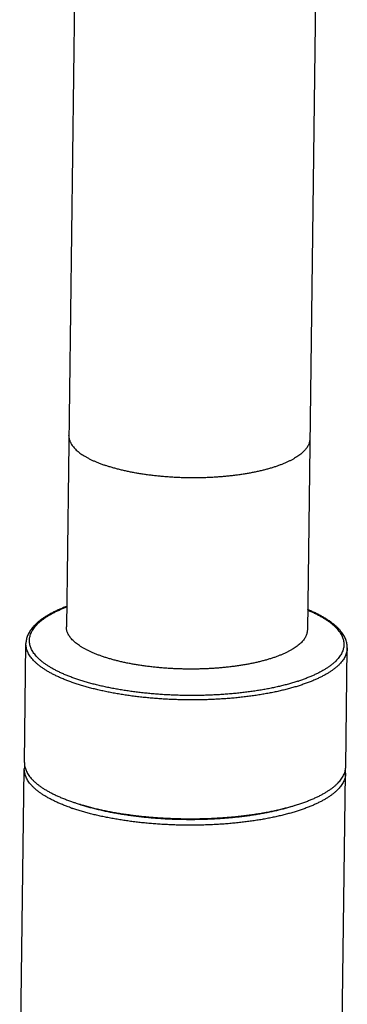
# Model space of a CAD drawing. Header units: millimetres. Extents: x 578 to 1520, y -541 to 791.
# Tile 4 of 11: x 645 to 674, y -198 to -112. Entities that reach past the tile are written whole.
import ezdxf

# ---------------------------------------------------------------- set-up
doc = ezdxf.new("R2010")
doc.units = ezdxf.units.MM
doc.header["$LTSCALE"] = 30.734
doc.layers.get('0').update_dxf_attribs({"linetype": 'CONTINUOUS'})

msp = doc.modelspace()

# ---------------------------------------------------------------- linework, layer by layer
for p, q in [((651.078, -28.431), (649.293, -164.658)), ((672.076, -28.707), (670.291, -164.933)), ((649.511, -147.994), (649.511, -147.992)), ((649.511, -147.995), (649.511, -147.994)), ((649.511, -147.994), (649.511, -147.995)), ((670.509, -148.269), (670.509, -148.27)), ((670.509, -148.27), (670.509, -148.269)), ((670.509, -148.272), (670.509, -148.27)), ((670.509, -148.27), (670.509, -148.272)), ((645.637, -176.474), (645.773, -166.118)), ((673.635, -176.841), (673.771, -166.485)), ((645.228, -207.716), (645.63, -177.039)), ((672.379, -272.68), (673.628, -177.406))]:
    msp.add_line(p, q)
for centre, radius, start, end in [((656.993, -137.904), 13.39, 250.78531, 251.45105), ((647.362, -166.139), 1.589, 176.73686, 179.25145), ((664.318, -153.586), 16.626, 288.02659, 288.19243), ((647.59, -177.065), 1.96, 170.53867, 179.23158), ((647.217, -177.06), 1.588, 177.04135, 179.25188), ((671.668, -177.381), 1.96, 359.2663, 7.98251), ((655.685, -163.719), 17.215, 250.78419, 251.19082), ((655.948, -162.018), 18.909, 251.7264, 252.09647), ((655.545, -163.762), 17.667, 250.78355, 251.19145)]:
    msp.add_arc(centre, radius, start, end)
for points, knots in [([(649.511, -147.995), (649.511, -148), (649.511, -148.052), (649.516, -148.15), (649.541, -148.29), (649.582, -148.429), (649.639, -148.568), (649.712, -148.706), (649.801, -148.843), (649.906, -148.979), (650.026, -149.114), (650.161, -149.246), (650.312, -149.377), (650.478, -149.507), (650.658, -149.633), (650.852, -149.758), (651.061, -149.88), (651.283, -150), (651.519, -150.116), (651.768, -150.23), (652.03, -150.34), (652.303, -150.447), (652.491, -150.515), (652.587, -150.548)], [0, 0, 0, 0, 0.003837, 0.038629, 0.073891, 0.110017, 0.147363, 0.186273, 0.226995, 0.269758, 0.314752, 0.362125, 0.411991, 0.464432, 0.519506, 0.577247, 0.637672, 0.70078, 0.766557, 0.834921, 0.90588, 0.979383, 1.055369, 1.055369, 1.055369, 1.055369]), ([(670.509, -148.272), (670.509, -148.312), (670.503, -148.399), (670.479, -148.533), (670.438, -148.671), (670.382, -148.809), (670.309, -148.945), (670.22, -149.08), (670.115, -149.213), (669.995, -149.345), (669.86, -149.475), (669.709, -149.602), (669.543, -149.727), (669.363, -149.85), (669.169, -149.97), (668.96, -150.088), (668.738, -150.202), (668.502, -150.313), (668.253, -150.421), (667.991, -150.525), (667.718, -150.626), (667.432, -150.722), (667.135, -150.815), (666.827, -150.904), (666.508, -150.988), (666.18, -151.068), (665.841, -151.143), (665.494, -151.214), (665.139, -151.28), (664.775, -151.341), (664.405, -151.398), (664.027, -151.449), (663.643, -151.495), (663.254, -151.536), (662.859, -151.572), (662.46, -151.602), (662.058, -151.627), (661.652, -151.647), (661.244, -151.661), (660.834, -151.67), (660.423, -151.673), (660.011, -151.671), (659.599, -151.664), (659.187, -151.651), (658.777, -151.632), (658.369, -151.609), (657.963, -151.58), (657.561, -151.545), (657.162, -151.506), (656.767, -151.461), (656.378, -151.411), (655.994, -151.356), (655.617, -151.296), (655.246, -151.231), (654.882, -151.161), (654.527, -151.087), (654.18, -151.008), (653.842, -150.925), (653.513, -150.837), (653.194, -150.746), (652.936, -150.665), (652.784, -150.615), (652.734, -150.598)], [0, 0, 0, 0, 0.030293, 0.065424, 0.101321, 0.138355, 0.17686, 0.217122, 0.259385, 0.303848, 0.350634, 0.399901, 0.451742, 0.506209, 0.563374, 0.623213, 0.685725, 0.750897, 0.818701, 0.889095, 0.962031, 1.037446, 1.115273, 1.195436, 1.277853, 1.362437, 1.449027, 1.537592, 1.628028, 1.720203, 1.814055, 1.90939, 2.006085, 2.104016, 2.203055, 2.303072, 2.403934, 2.505507, 2.607655, 2.710243, 2.813135, 2.916194, 3.019206, 3.122117, 3.224788, 3.327059, 3.428846, 3.529931, 3.630181, 3.729465, 3.827652, 3.924615, 4.020227, 4.114366, 4.206912, 4.297751, 4.386773, 4.473873, 4.558885, 4.641778, 4.722459, 4.761947, 4.761947, 4.761947, 4.761947]), ([(649.316, -162.877), (649.31, -162.879), (649.195, -162.922), (648.974, -163.009), (648.66, -163.142), (648.36, -163.28), (648.074, -163.422), (647.803, -163.569), (647.546, -163.719), (647.305, -163.875), (647.08, -164.034), (646.872, -164.197), (646.681, -164.363), (646.507, -164.533), (646.351, -164.706), (646.214, -164.881), (646.096, -165.057), (645.997, -165.234), (645.916, -165.411), (645.854, -165.588), (645.809, -165.765), (645.781, -165.942), (645.774, -166.06), (645.773, -166.118)], [0, 0, 0, 0, 0.004601, 0.092514, 0.177765, 0.26032, 0.340152, 0.417244, 0.491589, 0.563181, 0.632029, 0.698146, 0.761545, 0.822248, 0.880289, 0.935729, 0.988672, 1.039287, 1.08782, 1.134594, 1.179998, 1.224467, 1.268465, 1.268465, 1.268465, 1.268465]), ([(669.463, -169.396), (669.343, -169.435), (669.1, -169.511), (668.728, -169.619), (668.344, -169.722), (667.949, -169.821), (667.543, -169.914), (667.126, -170.002), (666.7, -170.085), (666.264, -170.162), (665.82, -170.234), (665.368, -170.3), (664.909, -170.36), (664.442, -170.415), (663.97, -170.464), (663.492, -170.507), (663.008, -170.544), (662.521, -170.575), (662.03, -170.6), (661.536, -170.619), (661.04, -170.632), (660.542, -170.639), (660.042, -170.639), (659.543, -170.634), (659.044, -170.622), (658.546, -170.604), (658.049, -170.58), (657.555, -170.55), (657.063, -170.514), (656.576, -170.472), (656.092, -170.424), (655.614, -170.371), (655.141, -170.311), (654.674, -170.246), (654.214, -170.175), (653.761, -170.099), (653.317, -170.017), (652.881, -169.93), (652.454, -169.837), (652.037, -169.74), (651.63, -169.638), (651.234, -169.531), (650.849, -169.419), (650.476, -169.303), (650.116, -169.182), (649.768, -169.057), (649.434, -168.928), (649.113, -168.796), (648.807, -168.659), (648.515, -168.519), (648.238, -168.376), (647.976, -168.23), (647.73, -168.081), (647.5, -167.928), (647.287, -167.774), (647.09, -167.617), (646.909, -167.458), (646.746, -167.297), (646.6, -167.134), (646.471, -166.97), (646.361, -166.804), (646.268, -166.637), (646.193, -166.469), (646.136, -166.3), (646.097, -166.131), (646.077, -165.962), (646.075, -165.793), (646.092, -165.624), (646.127, -165.455), (646.18, -165.288), (646.251, -165.121), (646.341, -164.956), (646.448, -164.793), (646.573, -164.631), (646.715, -164.471), (646.875, -164.313), (647.052, -164.158), (647.246, -164.005), (647.456, -163.855), (647.683, -163.708), (647.926, -163.563), (648.184, -163.422), (648.458, -163.285), (648.747, -163.151), (649.034, -163.028), (649.226, -162.952), (649.315, -162.917)], [0, 0, 0, 0, 0.094231, 0.191104, 0.290515, 0.392356, 0.496589, 0.603065, 0.711674, 0.822268, 0.934753, 1.049044, 1.164979, 1.282426, 1.401212, 1.521269, 1.642458, 1.764615, 1.887571, 2.01119, 2.135386, 2.259975, 2.384801, 2.509692, 2.634568, 2.759259, 2.883607, 3.007424, 3.130617, 3.253045, 3.374548, 3.49498, 3.614206, 3.732091, 3.848499, 3.963297, 4.076358, 4.187555, 4.29677, 4.403886, 4.508796, 4.611402, 4.711587, 4.809253, 4.90431, 4.996674, 5.086268, 5.173023, 5.256884, 5.337789, 5.415714, 5.490638, 5.562547, 5.631442, 5.697343, 5.760292, 5.820352, 5.877612, 5.932193, 5.984247, 6.033966, 6.081584, 6.127377, 6.171679, 6.214841, 6.257259, 6.299353, 6.34158, 6.384361, 6.428106, 6.473183, 6.519952, 6.568715, 6.619714, 6.673149, 6.729189, 6.787999, 6.849665, 6.914263, 6.981823, 7.052395, 7.12601, 7.202639, 7.282262, 7.364811, 7.436828, 7.436828, 7.436828, 7.436828]), ([(670.314, -163.192), (670.356, -163.21), (670.502, -163.272), (670.745, -163.38), (671.036, -163.52), (671.313, -163.663), (671.575, -163.809), (671.821, -163.958), (672.051, -164.11), (672.265, -164.265), (672.462, -164.422), (672.642, -164.581), (672.805, -164.742), (672.951, -164.905), (673.08, -165.069), (673.191, -165.235), (673.284, -165.402), (673.359, -165.57), (673.415, -165.739), (673.454, -165.908), (673.474, -166.077), (673.476, -166.246), (673.46, -166.415), (673.425, -166.584), (673.371, -166.751), (673.3, -166.918), (673.211, -167.083), (673.103, -167.246), (672.978, -167.408), (672.836, -167.568), (672.676, -167.726), (672.499, -167.881), (672.305, -168.034), (672.095, -168.184), (671.868, -168.331), (671.625, -168.476), (671.367, -168.617), (671.093, -168.754), (670.804, -168.888), (670.5, -169.018), (670.183, -169.144), (669.851, -169.266), (669.624, -169.343), (669.509, -169.381)], [0, 0, 0, 0, 0.034626, 0.118486, 0.199391, 0.277316, 0.35224, 0.424149, 0.493044, 0.558946, 0.621894, 0.681954, 0.739215, 0.793796, 0.845849, 0.895568, 0.943186, 0.988979, 1.033281, 1.076443, 1.118862, 1.160956, 1.203182, 1.245963, 1.289709, 1.334785, 1.381555, 1.430317, 1.481316, 1.534751, 1.590791, 1.649601, 1.711267, 1.775866, 1.843425, 1.913998, 1.987612, 2.064241, 2.143864, 2.226414, 2.311903, 2.400274, 2.491461, 2.491461, 2.491461, 2.491461]), ([(673.771, -166.485), (673.771, -166.426), (673.767, -166.306), (673.744, -166.127), (673.702, -165.946), (673.643, -165.765), (673.565, -165.584), (673.468, -165.402), (673.352, -165.221), (673.216, -165.042), (673.062, -164.863), (672.889, -164.688), (672.698, -164.515), (672.49, -164.345), (672.265, -164.179), (672.023, -164.016), (671.766, -163.858), (671.493, -163.703), (671.205, -163.553), (670.903, -163.406), (670.604, -163.273), (670.406, -163.189), (670.314, -163.152)], [0, 0, 0, 0, 0.044494, 0.089661, 0.135798, 0.183308, 0.232461, 0.283646, 0.337306, 0.393479, 0.452309, 0.513912, 0.578245, 0.645408, 0.715369, 0.788104, 0.863716, 0.942093, 1.023267, 1.107238, 1.193917, 1.268447, 1.268447, 1.268447, 1.268447]), ([(652.368, -167.211), (652.272, -167.178), (652.085, -167.11), (651.811, -167.003), (651.55, -166.893), (651.301, -166.78), (651.065, -166.663), (650.842, -166.544), (650.634, -166.422), (650.439, -166.297), (650.259, -166.17), (650.093, -166.041), (649.943, -165.91), (649.807, -165.777), (649.687, -165.643), (649.583, -165.507), (649.494, -165.37), (649.421, -165.232), (649.363, -165.093), (649.323, -164.954), (649.298, -164.814), (649.292, -164.715), (649.292, -164.663), (649.293, -164.658)], [0, 0, 0, 0, 0.075975, 0.149486, 0.220467, 0.288863, 0.354631, 0.417737, 0.478164, 0.535906, 0.590978, 0.643417, 0.69328, 0.740652, 0.785614, 0.828354, 0.869058, 0.907947, 0.945317, 0.981461, 1.016742, 1.051558, 1.055526, 1.055526, 1.055526, 1.055526]), ([(670.291, -164.933), (670.29, -164.974), (670.284, -165.062), (670.261, -165.196), (670.22, -165.335), (670.163, -165.472), (670.09, -165.609), (670.001, -165.743), (669.897, -165.877), (669.776, -166.008), (669.641, -166.138), (669.491, -166.266), (669.325, -166.391), (669.145, -166.514), (668.95, -166.634), (668.742, -166.751), (668.519, -166.866), (668.283, -166.977), (668.034, -167.084), (667.773, -167.189), (667.499, -167.289), (667.213, -167.386), (666.916, -167.479), (666.608, -167.567), (666.29, -167.651), (665.961, -167.731), (665.623, -167.807), (665.276, -167.878), (664.921, -167.944), (664.557, -168.005), (664.186, -168.061), (663.808, -168.112), (663.425, -168.158), (663.035, -168.199), (662.641, -168.235), (662.242, -168.266), (661.839, -168.291), (661.434, -168.31), (661.026, -168.325), (660.616, -168.333), (660.204, -168.337), (659.792, -168.335), (659.38, -168.327), (658.969, -168.314), (658.559, -168.296), (658.151, -168.272), (657.745, -168.243), (657.342, -168.209), (656.943, -168.169), (656.549, -168.124), (656.159, -168.074), (655.776, -168.019), (655.398, -167.959), (655.027, -167.894), (654.664, -167.825), (654.308, -167.75), (653.961, -167.672), (653.623, -167.588), (653.295, -167.501), (652.976, -167.409), (652.668, -167.313), (652.467, -167.246), (652.368, -167.211)], [0, 0, 0, 0, 0.030803, 0.065934, 0.101831, 0.138865, 0.17737, 0.217632, 0.259895, 0.304358, 0.351144, 0.400411, 0.452251, 0.506719, 0.563884, 0.623723, 0.686235, 0.751407, 0.81921, 0.889605, 0.962541, 1.037956, 1.115783, 1.195946, 1.278363, 1.362947, 1.449537, 1.538102, 1.628538, 1.720713, 1.814565, 1.909899, 2.006594, 2.104525, 2.203565, 2.303582, 2.404444, 2.506017, 2.608165, 2.710753, 2.813645, 2.916704, 3.019716, 3.122627, 3.225298, 3.327569, 3.429356, 3.530441, 3.630691, 3.729975, 3.828162, 3.925125, 4.020737, 4.114876, 4.207422, 4.298261, 4.387283, 4.474383, 4.559395, 4.642288, 4.722969, 4.80135, 4.80135, 4.80135, 4.80135]), ([(669.671, -169.753), (669.549, -169.792), (669.3, -169.87), (668.919, -169.981), (668.527, -170.086), (668.122, -170.187), (667.706, -170.282), (667.28, -170.372), (666.844, -170.457), (666.398, -170.536), (665.943, -170.609), (665.481, -170.677), (665.01, -170.739), (664.533, -170.795), (664.049, -170.845), (663.559, -170.889), (663.065, -170.927), (662.566, -170.958), (662.063, -170.984), (661.558, -171.003), (661.049, -171.016), (660.539, -171.022), (660.028, -171.023), (659.517, -171.017), (659.007, -171.005), (658.497, -170.986), (657.989, -170.962), (657.483, -170.931), (656.98, -170.893), (656.481, -170.85), (655.987, -170.801), (655.497, -170.746), (655.014, -170.685), (654.536, -170.618), (654.066, -170.545), (653.603, -170.466), (653.148, -170.382), (652.702, -170.293), (652.266, -170.198), (651.839, -170.098), (651.423, -169.993), (651.019, -169.883), (650.626, -169.769), (650.245, -169.649), (649.877, -169.526), (649.522, -169.398), (649.181, -169.265), (648.854, -169.129), (648.541, -168.989), (648.243, -168.846), (647.961, -168.699), (647.695, -168.549), (647.444, -168.396), (647.21, -168.24), (646.993, -168.082), (646.792, -167.921), (646.609, -167.758), (646.443, -167.593), (646.296, -167.426), (646.166, -167.258), (646.054, -167.088), (645.96, -166.917), (645.885, -166.745), (645.829, -166.573), (645.791, -166.4), (645.775, -166.248), (645.773, -166.154), (645.773, -166.118)], [0, 0, 0, 0, 0.096431, 0.195564, 0.29731, 0.401574, 0.508212, 0.617157, 0.728295, 0.841508, 0.956671, 1.073652, 1.192315, 1.312529, 1.434162, 1.557048, 1.681071, 1.806097, 1.931967, 2.058584, 2.185744, 2.313286, 2.441064, 2.568892, 2.696654, 2.824215, 2.951428, 3.078142, 3.204201, 3.32945, 3.453744, 3.576944, 3.698889, 3.81945, 3.938508, 4.055918, 4.171577, 4.285334, 4.397039, 4.506577, 4.613812, 4.718649, 4.821004, 4.920782, 5.017889, 5.112236, 5.20374, 5.292331, 5.377952, 5.460547, 5.540077, 5.616533, 5.689899, 5.760186, 5.827421, 5.891621, 5.952857, 6.01122, 6.066835, 6.119879, 6.170555, 6.219106, 6.265818, 6.311024, 6.355099, 6.398459, 6.425308, 6.425308, 6.425308, 6.425308]), ([(673.771, -166.485), (673.77, -166.507), (673.768, -166.586), (673.753, -166.724), (673.715, -166.896), (673.659, -167.067), (673.584, -167.237), (673.49, -167.406), (673.378, -167.574), (673.249, -167.739), (673.101, -167.902), (672.935, -168.063), (672.752, -168.222), (672.552, -168.378), (672.335, -168.532), (672.101, -168.682), (671.85, -168.829), (671.584, -168.973), (671.301, -169.113), (671.004, -169.25), (670.691, -169.383), (670.364, -169.511), (670.023, -169.635), (669.79, -169.714), (669.671, -169.753)], [0, 0, 0, 0, 0.016245, 0.059488, 0.103345, 0.148237, 0.194549, 0.242643, 0.292795, 0.34526, 0.400247, 0.457915, 0.518415, 0.581855, 0.648309, 0.717826, 0.790429, 0.866126, 0.944911, 1.026766, 1.111633, 1.19949, 1.290279, 1.383934, 1.383934, 1.383934, 1.383934]), ([(645.637, -176.474), (645.637, -176.51), (645.639, -176.604), (645.655, -176.756), (645.693, -176.929), (645.75, -177.101), (645.825, -177.273), (645.918, -177.444), (646.03, -177.614), (646.16, -177.782), (646.308, -177.949), (646.473, -178.114), (646.656, -178.277), (646.857, -178.438), (647.074, -178.596), (647.308, -178.752), (647.559, -178.905), (647.825, -179.055), (648.107, -179.202), (648.405, -179.345), (648.718, -179.485), (649.045, -179.621), (649.386, -179.753), (649.712, -179.871), (649.925, -179.943), (650.019, -179.974)], [0, 0, 0, 0, 0.026852, 0.070218, 0.114301, 0.15951, 0.206208, 0.254753, 0.305433, 0.358484, 0.414109, 0.472469, 0.533691, 0.597871, 0.665075, 0.735347, 0.80871, 0.885169, 0.964713, 1.047321, 1.132958, 1.221561, 1.313071, 1.407418, 1.4815, 1.4815, 1.4815, 1.4815]), ([(649.731, -180.444), (649.612, -180.403), (649.38, -180.319), (649.04, -180.187), (648.714, -180.052), (648.402, -179.912), (648.106, -179.769), (647.824, -179.623), (647.558, -179.474), (647.308, -179.322), (647.075, -179.166), (646.857, -179.009), (646.657, -178.849), (646.474, -178.686), (646.308, -178.522), (646.16, -178.356), (646.03, -178.188), (645.917, -178.019), (645.823, -177.849), (645.747, -177.678), (645.689, -177.506), (645.65, -177.334), (645.632, -177.178), (645.629, -177.08), (645.63, -177.039)], [0, 0, 0, 0, 0.093986, 0.185155, 0.273439, 0.35878, 0.441098, 0.520387, 0.596624, 0.669794, 0.739901, 0.806963, 0.87102, 0.93214, 0.990417, 1.045963, 1.098949, 1.149573, 1.198068, 1.244734, 1.28988, 1.333871, 1.377115, 1.407404, 1.407404, 1.407404, 1.407404]), ([(673.628, -177.406), (673.627, -177.423), (673.625, -177.497), (673.612, -177.629), (673.576, -177.801), (673.522, -177.972), (673.449, -178.141), (673.358, -178.31), (673.248, -178.476), (673.121, -178.641), (672.976, -178.804), (672.813, -178.965), (672.633, -179.123), (672.435, -179.279), (672.221, -179.433), (671.99, -179.583), (671.742, -179.73), (671.479, -179.874), (671.2, -180.014), (670.906, -180.151), (670.597, -180.283), (670.273, -180.412), (669.935, -180.536), (669.584, -180.656), (669.22, -180.772), (668.842, -180.883), (668.453, -180.989), (668.052, -181.09), (667.64, -181.186), (667.217, -181.276), (666.784, -181.362), (666.342, -181.442), (665.891, -181.516), (665.431, -181.585), (664.964, -181.647), (664.489, -181.704), (664.009, -181.755), (663.522, -181.8), (663.031, -181.839), (662.535, -181.872), (662.035, -181.899), (661.531, -181.92), (661.026, -181.934), (660.518, -181.942), (660.01, -181.944), (659.5, -181.94), (658.991, -181.929), (658.483, -181.912), (657.977, -181.889), (657.472, -181.86), (656.97, -181.825), (656.472, -181.783), (655.978, -181.736), (655.489, -181.682), (655.005, -181.623), (654.528, -181.558), (654.057, -181.487), (653.594, -181.41), (653.138, -181.328), (652.692, -181.241), (652.254, -181.148), (651.826, -181.05), (651.409, -180.947), (651.002, -180.839), (650.607, -180.726), (650.223, -180.609), (649.973, -180.527), (649.85, -180.485)], [0, 0, 0, 0, 0.012642, 0.055687, 0.099302, 0.143906, 0.189885, 0.237582, 0.287297, 0.339286, 0.393763, 0.450894, 0.51082, 0.573656, 0.639472, 0.70834, 0.780278, 0.855283, 0.933349, 1.014441, 1.098532, 1.185595, 1.275579, 1.368418, 1.464037, 1.562347, 1.663261, 1.766686, 1.872513, 1.980634, 2.090956, 2.203361, 2.317739, 2.433976, 2.551898, 2.671377, 2.792266, 2.914418, 3.037729, 3.162062, 3.287274, 3.413215, 3.539731, 3.666671, 3.793891, 3.921238, 4.048546, 4.1757, 4.302547, 4.428937, 4.554761, 4.679806, 4.803932, 4.92699, 5.048817, 5.169315, 5.288354, 5.405803, 5.521524, 5.635384, 5.747255, 5.857021, 5.964571, 6.069768, 6.172537, 6.272779, 6.370398, 6.370398, 6.370398, 6.370398]), ([(669.536, -180.108), (669.654, -180.07), (669.887, -179.991), (670.229, -179.867), (670.556, -179.738), (670.868, -179.606), (671.166, -179.469), (671.448, -179.329), (671.715, -179.185), (671.965, -179.038), (672.199, -178.887), (672.416, -178.734), (672.617, -178.578), (672.8, -178.419), (672.965, -178.258), (673.113, -178.095), (673.243, -177.929), (673.355, -177.762), (673.448, -177.593), (673.523, -177.423), (673.579, -177.252), (673.617, -177.08), (673.632, -176.942), (673.635, -176.863), (673.635, -176.841)], [0, 0, 0, 0, 0.093657, 0.184458, 0.272325, 0.357189, 0.439057, 0.517855, 0.593564, 0.666154, 0.735659, 0.802125, 0.865579, 0.926092, 0.983752, 1.038725, 1.091179, 1.141316, 1.18938, 1.235679, 1.280575, 1.324443, 1.367696, 1.383934, 1.383934, 1.383934, 1.383934]), ([(650.134, -180.015), (650.254, -180.056), (650.497, -180.136), (650.869, -180.25), (651.253, -180.359), (651.648, -180.464), (652.054, -180.564), (652.47, -180.659), (652.895, -180.75), (653.329, -180.834), (653.771, -180.914), (654.221, -180.989), (654.678, -181.057), (655.142, -181.121), (655.612, -181.178), (656.087, -181.23), (656.567, -181.276), (657.051, -181.317), (657.538, -181.351), (658.028, -181.379), (658.521, -181.402), (659.015, -181.418), (659.509, -181.428), (660.004, -181.433), (660.498, -181.431), (660.991, -181.423), (661.482, -181.409), (661.971, -181.389), (662.456, -181.363), (662.938, -181.331), (663.416, -181.293), (663.888, -181.249), (664.355, -181.2), (664.816, -181.144), (665.27, -181.083), (665.716, -181.017), (666.155, -180.945), (666.584, -180.867), (667.005, -180.784), (667.416, -180.696), (667.816, -180.603), (668.206, -180.505), (668.584, -180.402), (668.922, -180.302), (669.134, -180.236), (669.224, -180.207)], [0, 0, 0, 0, 0.094822, 0.1922, 0.292045, 0.394261, 0.498709, 0.605318, 0.71398, 0.82458, 0.936993, 1.051091, 1.166743, 1.28382, 1.402193, 1.521703, 1.642239, 1.763669, 1.885839, 2.008656, 2.131925, 2.25549, 2.379209, 2.502905, 2.626463, 2.749757, 2.872647, 2.994988, 3.116629, 3.237423, 3.357232, 3.47592, 3.593337, 3.709361, 3.823875, 3.936743, 4.047868, 4.157106, 4.264316, 4.369387, 4.472193, 4.57264, 4.670655, 4.766147, 4.836972, 4.836972, 4.836972, 4.836972]), ([(650.135, -180.012), (650.252, -180.05), (650.5, -180.127), (650.883, -180.239), (651.288, -180.349), (651.704, -180.454), (652.13, -180.554), (652.566, -180.649), (653.012, -180.738), (653.467, -180.822), (653.93, -180.901), (654.4, -180.973), (654.878, -181.04), (655.361, -181.102), (655.851, -181.157), (656.345, -181.206), (656.844, -181.249), (657.347, -181.286), (657.853, -181.317), (658.361, -181.342), (658.871, -181.361), (659.381, -181.373), (659.893, -181.379), (660.403, -181.378), (660.913, -181.372), (661.421, -181.359), (661.927, -181.34), (662.43, -181.314), (662.929, -181.282), (663.423, -181.245), (663.913, -181.201), (664.396, -181.151), (664.874, -181.095), (665.344, -181.033), (665.807, -180.965), (666.262, -180.892), (666.707, -180.813), (667.144, -180.728), (667.57, -180.638), (667.986, -180.543), (668.391, -180.442), (668.784, -180.337), (669.164, -180.226), (669.413, -180.148), (669.536, -180.108)], [0, 0, 0, 0, 0.092282, 0.194655, 0.299519, 0.406756, 0.516259, 0.627928, 0.741641, 0.857267, 0.974675, 1.093736, 1.214313, 1.336269, 1.459462, 1.583746, 1.708978, 1.835017, 1.961708, 2.088945, 2.216542, 2.344345, 2.472173, 2.599935, 2.727461, 2.854587, 2.98113, 3.106983, 3.232021, 3.35607, 3.478968, 3.600567, 3.720794, 3.839478, 3.956479, 4.071631, 4.184839, 4.296012, 4.404996, 4.511678, 4.615904, 4.717648, 4.816804, 4.913276, 4.913276, 4.913276, 4.913276])]:
    msp.add_open_spline(points, degree=3, knots=knots)

doc.saveas('drawing.dxf')
